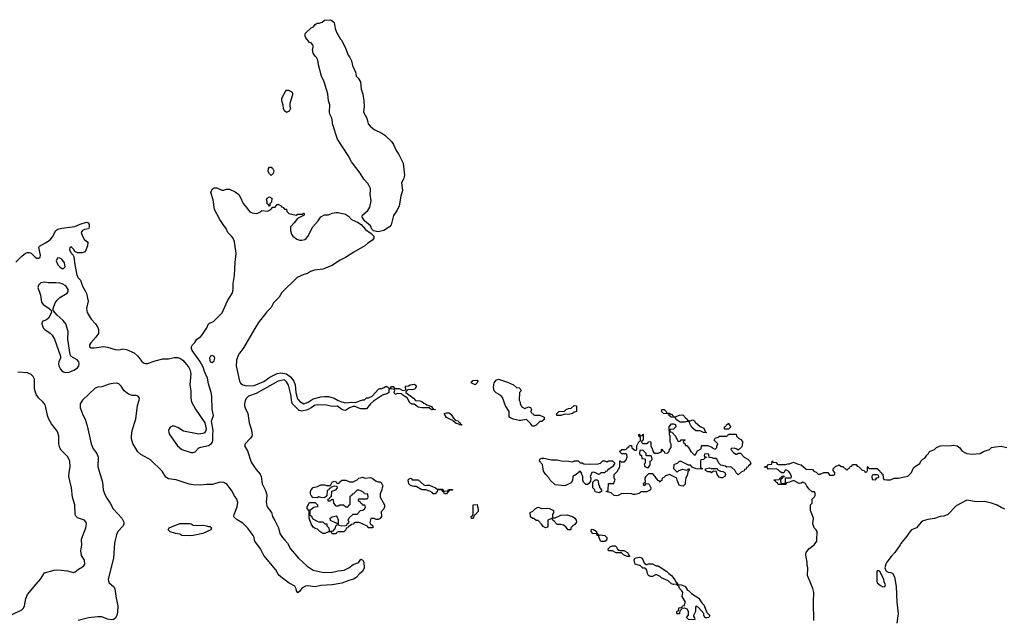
# Model space of a CAD drawing. Header units: inches. Extents: x 2494115 to 2685112, y 774173 to 915163.
# Tile 18 of 215: x 2525589 to 2535923, y 839159 to 845462. Entities that reach past the tile are written whole.
import ezdxf

# ---------------------------------------------------------------- set-up
doc = ezdxf.new("R2010")
doc.units = ezdxf.units.IN
doc.header["$MEASUREMENT"] = 0
for name, color, linetype in [('C5823', 7, 'Continuous'), ('C5824', 7, 'Continuous'), ('C5833', 7, 'Continuous'), ('C5834', 7, 'Continuous')]:
    doc.layers.add(name, color=color, linetype=linetype)

msp = doc.modelspace()

# ---------------------------------------------------------------- linework, layer by layer
at = {"layer": 'C5823', "color": 5, "elevation": 20}
for points in [[(2525510, 839221), (2525610, 839270), (2525630, 839285), (2525640, 839310), (2525653, 839387), (2525671, 839429), (2525761, 839539), (2525809, 839590), (2525850, 839656), (2525950, 839686), (2525990, 839689), (2526090, 839679), (2526150, 839661), (2526170, 839667), (2526205, 839695), (2526250, 839719), (2526262, 839730), (2526273, 839750), (2526270, 839789), (2526239, 839839), (2526231, 839890), (2526240, 839950), (2526239, 840000)], [(2526592, 840000), (2526585, 839970), (2526575, 839810), (2526518, 839590), (2526521, 839570), (2526530, 839554), (2526575, 839515), (2526589, 839489), (2526601, 839390), (2526620, 839310), (2526616, 839244), (2526609, 839210), (2526590, 839180), (2526572, 839168), (2526550, 839163), (2526510, 839170), (2526450, 839195), (2526410, 839197), (2526310, 839184), (2526204, 839156)], [(2528372, 840000), (2528399, 839970), (2528430, 839910), (2528516, 839810), (2528606, 839726), (2528670, 839685), (2528763, 839663), (2528860, 839660), (2528930, 839677), (2528995, 839685), (2529044, 839710), (2529090, 839744), (2529138, 839762), (2529149, 839771), (2529170, 839802), (2529191, 839791), (2529202, 839770), (2529206, 839710), (2529187, 839673), (2529158, 839650), (2529121, 839610), (2529091, 839590), (2529043, 839577), (2528970, 839550), (2528870, 839533), (2528750, 839526), (2528690, 839512), (2528610, 839520), (2528590, 839518), (2528550, 839497), (2528530, 839464), (2528510, 839449), (2528494, 839470), (2528490, 839490), (2528476, 839516), (2528417, 839550), (2528361, 839590), (2528313, 839630), (2528297, 839650), (2528277, 839690), (2528150, 839841), (2528118, 839910), (2528057, 839990), (2528055, 840000)]]:
    msp.add_lwpolyline(points, dxfattribs=at)
at = {"layer": 'C5824', "color": 5, "elevation": 20}
for points in [[(2529350, 843236), (2529304, 843245), (2529285, 843265), (2529270, 843299), (2529209, 843350), (2529182, 843390), (2529188, 843410), (2529242, 843458), (2529265, 843495), (2529278, 843562), (2529268, 843630), (2529272, 843670), (2529270, 843690), (2529258, 843718), (2529242, 843742), (2529201, 843790), (2529164, 843850), (2529070, 843969), (2529038, 844038), (2528924, 844210), (2528874, 844370), (2528874, 844390), (2528864, 844430), (2528845, 844470), (2528841, 844490), (2528844, 844570), (2528832, 844612), (2528823, 844683), (2528784, 844810), (2528758, 844870), (2528727, 844990), (2528719, 845039), (2528706, 845066), (2528690, 845079), (2528669, 845110), (2528663, 845150), (2528669, 845170), (2528669, 845189), (2528663, 845203), (2528650, 845218), (2528630, 845222), (2528594, 845270), (2528586, 845290), (2528584, 845310), (2528590, 845322), (2528650, 845376), (2528674, 845386), (2528690, 845411), (2528710, 845425), (2528734, 845426), (2528763, 845437), (2528790, 845458), (2528850, 845462), (2528870, 845451), (2528890, 845431), (2528901, 845370), (2528914, 845330), (2528956, 845256), (2528970, 845242), (2529010, 845162), (2529035, 845090), (2529050, 845071), (2529070, 845031), (2529081, 844981), (2529115, 844910), (2529122, 844870), (2529142, 844850), (2529165, 844810), (2529173, 844733), (2529190, 844682), (2529201, 844610), (2529203, 844550), (2529197, 844490), (2529231, 844430), (2529247, 844370), (2529266, 844346), (2529310, 844310), (2529390, 844272), (2529421, 844250), (2529490, 844185), (2529513, 844153), (2529541, 844090), (2529568, 844048), (2529615, 843955), (2529627, 843830), (2529617, 843790), (2529596, 843750), (2529607, 843670), (2529590, 843610), (2529572, 843510), (2529550, 843464), (2529513, 843407), (2529488, 843310), (2529470, 843287), (2529410, 843250)], [(2528390, 844488), (2528370, 844506), (2528358, 844530), (2528356, 844564), (2528342, 844610), (2528342, 844630), (2528348, 844652), (2528378, 844710), (2528390, 844722), (2528410, 844722), (2528444, 844704), (2528454, 844690), (2528453, 844673), (2528424, 844584), (2528424, 844556), (2528432, 844530), (2528417, 844503)], [(2528230, 843826), (2528210, 843846), (2528198, 843870), (2528200, 843900), (2528210, 843914), (2528230, 843914), (2528244, 843904), (2528255, 843875), (2528251, 843849)], [(2528210, 843506), (2528202, 843522), (2528186, 843530), (2528186, 843550), (2528178, 843570), (2528186, 843590), (2528210, 843602), (2528234, 843590), (2528232, 843548), (2528214, 843530), (2528214, 843510)], [(2525990, 842962), (2525978, 842950), (2525971, 842930), (2525990, 842891), (2526010, 842867), (2526030, 842851), (2526050, 842851), (2526065, 842870), (2526061, 842910), (2526030, 842949), (2526010, 842959)], [(2525850, 842706), (2525810, 842701), (2525785, 842675), (2525780, 842650), (2525807, 842570), (2525817, 842497), (2525834, 842474), (2525896, 842436), (2525916, 842416), (2525921, 842410), (2525923, 842390), (2525890, 842329), (2525870, 842312), (2525824, 842296), (2525822, 842270), (2525828, 842248), (2525836, 842230), (2525852, 842212), (2525910, 842172), (2525930, 842152), (2525955, 842110), (2526017, 841930), (2526016, 841910), (2525999, 841870), (2525997, 841850), (2526000, 841830), (2526016, 841796), (2526030, 841778), (2526050, 841765), (2526070, 841760), (2526110, 841763), (2526156, 841784), (2526195, 841810), (2526210, 841830), (2526215, 841850), (2526211, 841870), (2526192, 841892), (2526130, 841927), (2526119, 841950), (2526095, 842110), (2526098, 842190), (2526074, 842270), (2526046, 842306), (2525981, 842361), (2525939, 842410), (2525941, 842430), (2525963, 842490), (2525982, 842518), (2526010, 842548), (2526086, 842594), (2526097, 842610), (2526099, 842630), (2526073, 842670), (2526034, 842690), (2526010, 842696), (2525970, 842702), (2525890, 842700)], [(2527610, 841939), (2527592, 841930), (2527581, 841910), (2527590, 841872), (2527610, 841865), (2527630, 841882), (2527637, 841910), (2527630, 841928)], [(2529210, 840652), (2529270, 840658), (2529290, 840651), (2529330, 840618), (2529350, 840611), (2529370, 840611), (2529384, 840604), (2529402, 840570), (2529392, 840550), (2529391, 840529), (2529373, 840487), (2529372, 840450), (2529418, 840370), (2529418, 840350), (2529411, 840329), (2529384, 840296), (2529385, 840250), (2529371, 840229), (2529350, 840218), (2529330, 840218), (2529310, 840228), (2529274, 840226), (2529265, 840185), (2529272, 840172), (2529294, 840150), (2529294, 840130), (2529248, 840128), (2529242, 840142), (2529170, 840178), (2529150, 840186), (2529110, 840186), (2529098, 840182), (2529090, 840168), (2529070, 840166), (2529050, 840146), (2529038, 840142), (2529034, 840130), (2529014, 840126), (2529012, 840110), (2528990, 840088), (2528930, 840086), (2528918, 840082), (2528910, 840068), (2528868, 840068), (2528862, 840082), (2528850, 840086), (2528830, 840086), (2528791, 840069), (2528770, 840069), (2528738, 840090), (2528714, 840114), (2528690, 840122), (2528670, 840138), (2528649, 840170), (2528629, 840230), (2528627, 840307), (2528607, 840333), (2528606, 840350), (2528630, 840394), (2528690, 840394), (2528714, 840370), (2528714, 840350), (2528692, 840348), (2528678, 840342), (2528634, 840310), (2528634, 840270), (2528638, 840258), (2528650, 840254), (2528665, 840225), (2528710, 840198), (2528730, 840192), (2528771, 840191), (2528793, 840173), (2528814, 840170), (2528814, 840150), (2528834, 840130), (2528838, 840098), (2528870, 840094), (2528882, 840098), (2528890, 840114), (2528902, 840118), (2528906, 840150), (2528922, 840158), (2528926, 840170), (2528918, 840178), (2528910, 840178), (2528850, 840206), (2528849, 840231), (2528870, 840245), (2528910, 840254), (2528922, 840242), (2528932, 840212), (2528933, 840173), (2528938, 840158), (2528970, 840152), (2529007, 840153), (2529022, 840158), (2529026, 840170), (2529046, 840190), (2529038, 840210), (2529047, 840233), (2529090, 840274), (2529130, 840274), (2529167, 840313), (2529190, 840314), (2529210, 840334), (2529218, 840350), (2529210, 840366), (2529187, 840367), (2529182, 840382), (2529168, 840388), (2529162, 840402), (2529147, 840407), (2529146, 840430), (2529150, 840434), (2529230, 840434), (2529242, 840438), (2529246, 840450), (2529242, 840482), (2529207, 840487), (2529202, 840502), (2529176, 840516), (2529150, 840526), (2529130, 840526), (2529093, 840487), (2529078, 840482), (2529070, 840466), (2529058, 840462), (2529054, 840450), (2529054, 840370), (2529038, 840362), (2529033, 840347), (2529013, 840347), (2528987, 840367), (2528950, 840368), (2528930, 840358), (2528910, 840358), (2528886, 840390), (2528882, 840422), (2528870, 840426), (2528858, 840422), (2528852, 840408), (2528826, 840410), (2528827, 840433), (2528842, 840438), (2528847, 840453), (2528862, 840458), (2528867, 840513), (2528906, 840530), (2528926, 840550), (2528922, 840562), (2528890, 840566), (2528862, 840558), (2528853, 840547), (2528838, 840542), (2528833, 840527), (2528818, 840522), (2528813, 840467), (2528790, 840446), (2528750, 840448), (2528730, 840455), (2528710, 840446), (2528667, 840447), (2528648, 840468), (2528643, 840483), (2528642, 840510), (2528648, 840530), (2528670, 840552), (2528716, 840564), (2528750, 840582), (2528790, 840582), (2528810, 840574), (2528850, 840574), (2528868, 840610), (2528890, 840618), (2528912, 840612), (2528918, 840598), (2528930, 840594), (2528942, 840598), (2528946, 840610), (2528970, 840631), (2529011, 840631), (2529050, 840614), (2529090, 840614), (2529130, 840632), (2529150, 840651), (2529190, 840662)], [(2527450, 840154), (2527510, 840159), (2527551, 840151), (2527570, 840142), (2527590, 840142), (2527602, 840130), (2527594, 840110), (2527510, 840069), (2527410, 840049), (2527370, 840045), (2527290, 840049), (2527270, 840062), (2527226, 840070), (2527170, 840089), (2527148, 840110), (2527158, 840130), (2527270, 840176), (2527370, 840174), (2527390, 840171), (2527410, 840159)]]:
    msp.add_lwpolyline(points, close=True, dxfattribs=at)
for points in [[(2525550, 842917), (2525610, 842980), (2525650, 843012), (2525670, 843019), (2525690, 843020), (2525710, 843011), (2525750, 842971), (2525770, 842959), (2525790, 842959), (2525797, 842963), (2525804, 842970), (2525807, 842990), (2525789, 843070), (2525796, 843084), (2525861, 843119), (2525910, 843153), (2525935, 843185), (2525967, 843250), (2525990, 843265), (2526030, 843275), (2526169, 843291), (2526223, 843317), (2526290, 843336), (2526311, 843331), (2526318, 843310), (2526317, 843283), (2526310, 843266), (2526270, 843262), (2526250, 843249), (2526236, 843230), (2526247, 843190), (2526270, 843151), (2526296, 843136), (2526305, 843125), (2526301, 843090), (2526275, 843025), (2526246, 843014), (2526195, 843015), (2526169, 843029), (2526154, 843054), (2526130, 843078), (2526114, 843070), (2526112, 843050), (2526122, 843022), (2526151, 842991), (2526157, 842977), (2526167, 842890), (2526190, 842782), (2526207, 842750), (2526228, 842728), (2526247, 842667), (2526278, 842618), (2526290, 842590), (2526307, 842510), (2526290, 842430), (2526298, 842390), (2526341, 842321), (2526384, 842270), (2526410, 842231), (2526418, 842210), (2526416, 842170), (2526388, 842130), (2526335, 842070), (2526322, 842050), (2526322, 842030), (2526340, 842020), (2526370, 842018), (2526470, 842031), (2526510, 842024), (2526590, 842000), (2526630, 841999), (2526670, 842007), (2526710, 842002), (2526790, 841967), (2526830, 841930), (2526870, 841876), (2526890, 841861), (2526910, 841855), (2526930, 841855), (2527010, 841882), (2527090, 841902), (2527150, 841902), (2527210, 841918), (2527250, 841917), (2527270, 841910), (2527303, 841890), (2527360, 841820), (2527376, 841790), (2527385, 841750), (2527376, 841630), (2527386, 841566), (2527386, 841490), (2527392, 841452), (2527435, 841375), (2527533, 841233), (2527546, 841170), (2527543, 841150), (2527532, 841128), (2527510, 841118), (2527470, 841111), (2527310, 841144), (2527250, 841183), (2527210, 841198), (2527190, 841196), (2527170, 841185), (2527158, 841170), (2527152, 841150), (2527153, 841130), (2527163, 841110), (2527245, 840990), (2527290, 840950), (2527390, 840921), (2527410, 840919), (2527430, 840928), (2527471, 840969), (2527490, 840976), (2527570, 840993), (2527598, 841010), (2527613, 841030), (2527617, 841050), (2527615, 841110), (2527619, 841150), (2527604, 841250), (2527623, 841310), (2527611, 841370), (2527605, 841510), (2527598, 841550), (2527570, 841642), (2527561, 841701), (2527530, 841769), (2527515, 841815), (2527480, 841880), (2527401, 841990), (2527392, 842010), (2527392, 842030), (2527403, 842050), (2527426, 842074), (2527449, 842110), (2527486, 842134), (2527506, 842154), (2527554, 842230), (2527570, 842271), (2527581, 842279), (2527624, 842296), (2527713, 842387), (2527770, 842511), (2527823, 842597), (2527830, 842630), (2527830, 842694), (2527843, 842777), (2527850, 842914), (2527862, 843010), (2527842, 843130), (2527828, 843168), (2527811, 843191), (2527772, 843230), (2527756, 843270), (2527730, 843301), (2527690, 843365), (2527634, 843470), (2527619, 843570), (2527595, 843650), (2527610, 843682), (2527630, 843698), (2527658, 843698), (2527710, 843672), (2527730, 843672), (2527756, 843684), (2527790, 843685), (2527850, 843655), (2527890, 843626), (2527904, 843604), (2527934, 843534), (2527971, 843490), (2527986, 843465), (2528006, 843445), (2528030, 843434), (2528070, 843428), (2528089, 843431), (2528116, 843444), (2528130, 843458), (2528190, 843452), (2528226, 843470), (2528247, 843493), (2528270, 843494), (2528290, 843522), (2528310, 843522), (2528334, 843510), (2528338, 843498), (2528350, 843494), (2528370, 843474), (2528390, 843474), (2528392, 843450), (2528414, 843430), (2528490, 843412), (2528510, 843422), (2528558, 843422), (2528569, 843431), (2528574, 843430), (2528574, 843410), (2528505, 843375), (2528470, 843329), (2528431, 843290), (2528431, 843250), (2528441, 843210), (2528456, 843190), (2528498, 843158), (2528530, 843150), (2528550, 843150), (2528583, 843157), (2528595, 843165), (2528612, 843188), (2528667, 843290), (2528723, 843350), (2528750, 843395), (2528790, 843415), (2528830, 843415), (2528870, 843431), (2528910, 843439), (2528930, 843439), (2529010, 843423), (2529039, 843399), (2529070, 843366), (2529136, 843336), (2529173, 843313), (2529220, 843260), (2529279, 843219), (2529306, 843190), (2529307, 843170), (2529291, 843150), (2529242, 843118), (2529210, 843090), (2529096, 843024), (2529010, 842967), (2528944, 842936), (2528870, 842882), (2528770, 842843), (2528685, 842835), (2528642, 842818), (2528610, 842799), (2528572, 842788), (2528503, 842757), (2528341, 842599), (2528312, 842550), (2528254, 842490), (2528230, 842441), (2528184, 842396), (2528097, 842283), (2528057, 842223), (2527936, 842010), (2527896, 841964), (2527881, 841939), (2527864, 841890), (2527862, 841830), (2527896, 841670), (2527908, 841648), (2527930, 841632), (2527970, 841619), (2528050, 841625), (2528153, 841667), (2528215, 841710), (2528290, 841748), (2528330, 841757), (2528390, 841746), (2528430, 841716), (2528467, 841670), (2528481, 841630), (2528487, 841550), (2528506, 841485), (2528530, 841456), (2528570, 841431), (2528618, 841450), (2528670, 841485), (2528750, 841503), (2528790, 841507), (2528830, 841507), (2528890, 841491), (2528930, 841465), (2528971, 841451), (2529010, 841443), (2529070, 841450), (2529110, 841445), (2529190, 841472), (2529207, 841473), (2529230, 841494), (2529250, 841494), (2529290, 841512), (2529356, 841584), (2529370, 841592), (2529387, 841593), (2529416, 841604), (2529428, 841612), (2529450, 841614), (2529458, 841598), (2529470, 841594), (2529482, 841598), (2529490, 841614), (2529510, 841614), (2529518, 841598), (2529533, 841593), (2529571, 841591), (2529610, 841572), (2529627, 841573), (2529642, 841578), (2529646, 841590), (2529638, 841598), (2529635, 841610), (2529643, 841617), (2529670, 841621), (2529689, 841631), (2529730, 841636), (2529746, 841626), (2529751, 841611), (2529736, 841585), (2529710, 841579), (2529690, 841582), (2529662, 841578), (2529642, 841558), (2529642, 841550), (2529722, 841490), (2529745, 841465), (2529790, 841463), (2529810, 841456), (2529830, 841438), (2529850, 841431), (2529861, 841421), (2529910, 841402), (2529930, 841374), (2529954, 841370), (2529910, 841369), (2529888, 841388), (2529809, 841389), (2529770, 841395), (2529730, 841426), (2529710, 841426), (2529683, 841443), (2529655, 841495), (2529610, 841522), (2529597, 841537), (2529550, 841538), (2529530, 841528), (2529518, 841550), (2529526, 841570), (2529522, 841582), (2529490, 841588), (2529473, 841587), (2529462, 841578), (2529462, 841550), (2529450, 841538), (2529397, 841523), (2529302, 841458), (2529271, 841430), (2529230, 841378), (2529170, 841379), (2529150, 841384), (2529110, 841404), (2529090, 841404), (2529052, 841390), (2529010, 841362), (2528990, 841364), (2528970, 841373), (2528925, 841405), (2528870, 841404), (2528810, 841418), (2528710, 841419), (2528685, 841415), (2528650, 841390), (2528611, 841369), (2528550, 841353), (2528522, 841362), (2528453, 841430), (2528445, 841450), (2528434, 841530), (2528410, 841628), (2528390, 841662), (2528370, 841684), (2528302, 841670), (2528070, 841541), (2527990, 841510), (2527968, 841492), (2527955, 841465), (2527949, 841431), (2527950, 841410), (2527955, 841390), (2527984, 841330), (2527998, 841230), (2528020, 841170), (2528030, 841110), (2528025, 841090), (2528010, 841070), (2527954, 841010), (2527950, 840990), (2527979, 840939), (2528018, 840818), (2528066, 840746), (2528113, 840693), (2528122, 840670), (2528134, 840590), (2528170, 840520), (2528181, 840490), (2528184, 840470), (2528176, 840404), (2528182, 840362), (2528196, 840336), (2528233, 840290), (2528243, 840250), (2528268, 840208), (2528304, 840130), (2528321, 840070), (2528347, 840027), (2528372, 840000)], [(2526239, 840000), (2526239, 840010), (2526284, 840130), (2526289, 840170), (2526286, 840186), (2526270, 840211), (2526196, 840236), (2526181, 840250), (2526172, 840270), (2526167, 840370), (2526143, 840450), (2526133, 840550), (2526105, 840670), (2526107, 840710), (2526120, 840770), (2526117, 840830), (2526095, 840875), (2526026, 840946), (2526012, 840970), (2526000, 841010), (2526001, 841090), (2525990, 841130), (2525975, 841155), (2525922, 841222), (2525896, 841270), (2525880, 841310), (2525859, 841410), (2525850, 841430), (2525832, 841452), (2525790, 841490), (2525762, 841530), (2525743, 841590), (2525745, 841675), (2525743, 841690), (2525730, 841717), (2525710, 841738), (2525670, 841756), (2525570, 841762)], [(2528055, 840000), (2528049, 840030), (2528039, 840050), (2527985, 840125), (2527930, 840179), (2527870, 840213), (2527841, 840241), (2527837, 840250), (2527841, 840270), (2527870, 840350), (2527877, 840397), (2527867, 840430), (2527844, 840464), (2527817, 840517), (2527765, 840585), (2527730, 840604), (2527690, 840608), (2527614, 840586), (2527590, 840583), (2527550, 840585), (2527490, 840577), (2527410, 840581), (2527369, 840589), (2527230, 840634), (2527150, 840643), (2527122, 840662), (2527083, 840723), (2526962, 840842), (2526939, 840859), (2526860, 840900), (2526828, 840928), (2526776, 841016), (2526764, 841064), (2526762, 841090), (2526771, 841151), (2526809, 841270), (2526826, 841414), (2526843, 841470), (2526845, 841490), (2526832, 841512), (2526810, 841518), (2526770, 841520), (2526730, 841533), (2526686, 841566), (2526655, 841615), (2526630, 841640), (2526610, 841649), (2526570, 841645), (2526530, 841638), (2526450, 841611), (2526410, 841606), (2526383, 841597), (2526249, 841471), (2526223, 841430), (2526224, 841390), (2526254, 841310), (2526276, 841270), (2526299, 841199), (2526338, 841010), (2526360, 840960), (2526398, 840910), (2526413, 840873), (2526409, 840770), (2526460, 840610), (2526467, 840530), (2526479, 840490), (2526497, 840450), (2526540, 840390), (2526570, 840330), (2526660, 840230), (2526683, 840190), (2526682, 840170), (2526675, 840150), (2526620, 840090), (2526604, 840056), (2526592, 840000)], [(2530000, 840527), (2529974, 840526), (2529972, 840510), (2529950, 840486), (2529930, 840488), (2529919, 840499), (2529894, 840514), (2529853, 840527), (2529810, 840528), (2529750, 840564), (2529730, 840564), (2529690, 840575), (2529675, 840590), (2529669, 840610), (2529668, 840632), (2529676, 840644), (2529690, 840651), (2529704, 840644), (2529710, 840634), (2529770, 840634), (2529830, 840582), (2529850, 840574), (2529862, 840578), (2529890, 840576), (2529954, 840550), (2529970, 840534), (2530000, 840534)]]:
    msp.add_lwpolyline(points, dxfattribs=at)
at = {"layer": 'C5833', "color": 5, "elevation": 20}
for points in [[(2531746, 840000), (2531744, 839996), (2531730, 839988), (2531690, 839986), (2531683, 840000)], [(2533924, 839156), (2533919, 839350), (2533923, 839450), (2533912, 839492), (2533859, 839630), (2533862, 839710), (2533855, 839735), (2533854, 839770), (2533842, 839822), (2533841, 839850), (2533845, 839870), (2533870, 839910), (2533929, 839951), (2533955, 839990), (2533956, 840000)], [(2534866, 840000), (2534836, 839964), (2534831, 839950), (2534776, 839870), (2534736, 839830), (2534691, 839770), (2534681, 839750), (2534671, 839710), (2534681, 839681), (2534690, 839672), (2534704, 839664), (2534730, 839662), (2534750, 839654), (2534770, 839614), (2534790, 839514), (2534795, 839350), (2534810, 839230), (2534794, 839130)]]:
    msp.add_lwpolyline(points, dxfattribs=at)
for points in [[(2531990, 839828), (2531966, 839830), (2531928, 839848), (2531907, 839867), (2531850, 839868), (2531810, 839888), (2531768, 839888), (2531766, 839910), (2531786, 839930), (2531810, 839942), (2531840, 839940), (2531850, 839934), (2531865, 839905), (2531877, 839897), (2531890, 839891), (2531931, 839891), (2531970, 839872), (2531982, 839842), (2531994, 839830)], [(2532164, 839744), (2532176, 839744), (2532190, 839752), (2532230, 839752), (2532271, 839731), (2532292, 839730), (2532382, 839670), (2532402, 839650), (2532430, 839631), (2532465, 839585), (2532480, 839560), (2532492, 839550), (2532494, 839534), (2532530, 839531), (2532570, 839516), (2532578, 839510), (2532597, 839477), (2532610, 839471), (2532641, 839441), (2532718, 839390), (2532746, 839346), (2532770, 839322), (2532800, 839240), (2532831, 839209), (2532822, 839190), (2532804, 839184), (2532784, 839184), (2532769, 839209), (2532768, 839230), (2532715, 839295), (2532690, 839306), (2532682, 839298), (2532682, 839250), (2532662, 839210), (2532662, 839202), (2532673, 839187), (2532674, 839170), (2532670, 839166), (2532608, 839168), (2532586, 839190), (2532607, 839213), (2532608, 839250), (2532595, 839275), (2532570, 839288), (2532538, 839282), (2532532, 839268), (2532518, 839262), (2532513, 839227), (2532490, 839226), (2532486, 839230), (2532486, 839250), (2532502, 839258), (2532508, 839290), (2532528, 839292), (2532542, 839298), (2532546, 839310), (2532566, 839314), (2532566, 839326), (2532578, 839350), (2532542, 839410), (2532548, 839450), (2532538, 839470), (2532518, 839490), (2532506, 839514), (2532506, 839526), (2532494, 839526), (2532478, 839538), (2532450, 839535), (2532430, 839542), (2532394, 839574), (2532325, 839605), (2532310, 839618), (2532276, 839636), (2532264, 839636), (2532230, 839618), (2532210, 839618), (2532190, 839628), (2532178, 839650), (2532170, 839686), (2532160, 839700), (2532150, 839708), (2532130, 839706), (2532106, 839730), (2532049, 839749), (2532038, 839790), (2532046, 839810), (2532090, 839822), (2532110, 839818), (2532122, 839810), (2532144, 839764)], [(2534610, 839678), (2534590, 839678), (2534585, 839670), (2534586, 839570), (2534590, 839554), (2534623, 839523), (2534650, 839512), (2534670, 839514), (2534678, 839530), (2534663, 839563), (2534658, 839590), (2534618, 839670)]]:
    msp.add_lwpolyline(points, close=True, dxfattribs=at)
at = {"layer": 'C5834', "color": 5, "elevation": 20}
for points in [[(2530370, 841629), (2530326, 841650), (2530345, 841675), (2530390, 841678), (2530398, 841670), (2530391, 841650)], [(2530890, 841382), (2530930, 841398), (2530950, 841391), (2530962, 841370), (2530954, 841350), (2530958, 841338), (2530972, 841332), (2530978, 841318), (2530993, 841313), (2531050, 841311), (2531094, 841290), (2531093, 841267), (2531070, 841246), (2531050, 841246), (2531010, 841208), (2530990, 841198), (2530970, 841198), (2530950, 841226), (2530910, 841268), (2530850, 841255), (2530830, 841255), (2530769, 841269), (2530726, 841290), (2530728, 841350), (2530689, 841410), (2530658, 841498), (2530640, 841520), (2530590, 841548), (2530569, 841569), (2530563, 841603), (2530565, 841630), (2530570, 841651), (2530590, 841681), (2530614, 841690), (2530710, 841659), (2530772, 841630), (2530804, 841604), (2530830, 841598), (2530842, 841590), (2530852, 841568), (2530834, 841550), (2530832, 841470), (2530842, 841450), (2530842, 841430), (2530860, 841400)], [(2531227, 841307), (2531226, 841330), (2531249, 841351), (2531307, 841353), (2531326, 841370), (2531350, 841382), (2531376, 841384), (2531410, 841412), (2531434, 841410), (2531434, 841350), (2531410, 841342), (2531390, 841329), (2531363, 841323), (2531300, 841320), (2531270, 841308)], [(2530214, 841214), (2530226, 841214), (2530231, 841211), (2530230, 841208), (2530206, 841210), (2530198, 841218), (2530170, 841225), (2530138, 841250), (2530136, 841256), (2530110, 841265), (2530070, 841289), (2530046, 841330), (2530070, 841338), (2530095, 841335), (2530118, 841318), (2530141, 841281), (2530161, 841261), (2530191, 841251), (2530198, 841238), (2530212, 841230)], [(2532422, 841322), (2532430, 841322), (2532450, 841294), (2532470, 841294), (2532513, 841313), (2532550, 841314), (2532580, 841280), (2532594, 841270), (2532598, 841258), (2532630, 841254), (2532650, 841262), (2532660, 841260), (2532670, 841254), (2532680, 841240), (2532730, 841192), (2532770, 841174), (2532782, 841142), (2532794, 841130), (2532794, 841126), (2532790, 841126), (2532766, 841130), (2532730, 841148), (2532687, 841147), (2532643, 841183), (2532618, 841230), (2532618, 841238), (2532610, 841246), (2532590, 841246), (2532570, 841238), (2532520, 841240), (2532482, 841262), (2532470, 841286), (2532426, 841290), (2532406, 841310), (2532402, 841322), (2532387, 841327), (2532348, 841328), (2532326, 841350), (2532328, 841370), (2532354, 841370), (2532374, 841350), (2532378, 841338), (2532410, 841332)], [(2532510, 841034), (2532522, 841038), (2532530, 841054), (2532570, 841054), (2532574, 841050), (2532558, 841042), (2532554, 841030), (2532558, 841018), (2532572, 841012), (2532574, 840994), (2532592, 840992), (2532610, 840974), (2532632, 840932), (2532670, 840894), (2532682, 840898), (2532703, 840937), (2532742, 840958), (2532746, 840990), (2532750, 840994), (2532810, 840994), (2532855, 840975), (2532870, 840962), (2532890, 840954), (2532907, 840973), (2532907, 840987), (2532915, 841010), (2532878, 841050), (2532888, 841072), (2532919, 841081), (2532933, 841093), (2533007, 841093), (2533022, 841098), (2533030, 841114), (2533110, 841114), (2533114, 841090), (2533134, 841070), (2533157, 841057), (2533176, 841036), (2533171, 840989), (2533164, 840976), (2533130, 840946), (2533116, 840956), (2533090, 840966), (2533058, 840962), (2533054, 840950), (2533080, 840920), (2533104, 840904), (2533116, 840904), (2533130, 840914), (2533153, 840913), (2533192, 840872), (2533230, 840852), (2533254, 840830), (2533262, 840810), (2533254, 840790), (2533238, 840782), (2533230, 840766), (2533218, 840762), (2533213, 840747), (2533198, 840742), (2533193, 840727), (2533164, 840716), (2533130, 840686), (2533110, 840706), (2533095, 840735), (2533063, 840763), (2533050, 840769), (2533010, 840768), (2532996, 840776), (2532948, 840788), (2532928, 840808), (2532908, 840848), (2532896, 840856), (2532870, 840858), (2532850, 840868), (2532830, 840866), (2532826, 840870), (2532822, 840902), (2532790, 840906), (2532778, 840902), (2532774, 840890), (2532778, 840878), (2532793, 840873), (2532793, 840867), (2532778, 840862), (2532770, 840846), (2532738, 840842), (2532734, 840830), (2532734, 840770), (2532738, 840758), (2532754, 840750), (2532750, 840746), (2532688, 840748), (2532647, 840767), (2532630, 840786), (2532610, 840786), (2532596, 840796), (2532530, 840826), (2532510, 840826), (2532492, 840808), (2532454, 840790), (2532453, 840753), (2532490, 840714), (2532508, 840732), (2532550, 840745), (2532590, 840734), (2532602, 840738), (2532610, 840754), (2532614, 840750), (2532614, 840730), (2532602, 840718), (2532598, 840690), (2532582, 840650), (2532572, 840610), (2532572, 840588), (2532552, 840568), (2532530, 840569), (2532510, 840578), (2532488, 840630), (2532486, 840650), (2532410, 840688), (2532366, 840674), (2532350, 840658), (2532334, 840650), (2532330, 840626), (2532318, 840622), (2532310, 840608), (2532302, 840622), (2532290, 840626), (2532268, 840650), (2532258, 840670), (2532235, 840695), (2532230, 840698), (2532190, 840698), (2532162, 840670), (2532152, 840650), (2532154, 840606), (2532134, 840590), (2532138, 840578), (2532150, 840574), (2532166, 840594), (2532191, 840591), (2532212, 840550), (2532210, 840528), (2532170, 840508), (2532110, 840508), (2532091, 840489), (2532050, 840478), (2532030, 840478), (2532010, 840486), (2531910, 840489), (2531870, 840469), (2531850, 840466), (2531830, 840469), (2531796, 840496), (2531746, 840510), (2531762, 840518), (2531766, 840530), (2531770, 840594), (2531826, 840594), (2531826, 840606), (2531838, 840630), (2531827, 840653), (2531828, 840690), (2531860, 840720), (2531888, 840770), (2531887, 840833), (2531893, 840833), (2531902, 840822), (2531936, 840824), (2531956, 840844), (2531966, 840870), (2531962, 840902), (2531950, 840906), (2531910, 840906), (2531886, 840930), (2531910, 840952), (2531947, 840953), (2531962, 840958), (2531966, 840970), (2531982, 840978), (2531990, 840994), (2532010, 840994), (2532014, 840970), (2532044, 840944), (2532056, 840944), (2532066, 840950), (2532066, 840990), (2532088, 841032), (2532102, 841038), (2532106, 841050), (2532106, 841070), (2532102, 841082), (2532086, 841090), (2532086, 841110), (2532093, 841113), (2532098, 841098), (2532110, 841094), (2532122, 841098), (2532130, 841114), (2532134, 841110), (2532134, 841050), (2532118, 841042), (2532114, 841030), (2532130, 841014), (2532170, 841014), (2532182, 841018), (2532190, 841034), (2532213, 841033), (2532214, 840990), (2532232, 840952), (2532233, 840933), (2532250, 840914), (2532290, 840912), (2532316, 840924), (2532326, 840930), (2532326, 840950), (2532330, 840954), (2532338, 840938), (2532354, 840930), (2532358, 840918), (2532390, 840914), (2532406, 840930), (2532408, 840952), (2532427, 840973), (2532427, 841007), (2532418, 841030), (2532418, 841090), (2532408, 841110), (2532406, 841190), (2532430, 841222), (2532450, 841222), (2532473, 841213), (2532474, 841190), (2532450, 841166), (2532418, 841162), (2532414, 841150), (2532418, 841138), (2532433, 841133), (2532471, 841091), (2532498, 841038)], [(2532990, 841166), (2532986, 841170), (2532986, 841190), (2533002, 841198), (2533006, 841210), (2533022, 841218), (2533030, 841232), (2533034, 841210), (2533052, 841190), (2533030, 841166)], [(2532130, 840946), (2532098, 840942), (2532094, 840910), (2532098, 840898), (2532114, 840890), (2532118, 840858), (2532150, 840854), (2532154, 840850), (2532154, 840810), (2532142, 840798), (2532150, 840774), (2532170, 840762), (2532190, 840762), (2532206, 840790), (2532206, 840830), (2532222, 840838), (2532226, 840850), (2532222, 840882), (2532210, 840886), (2532170, 840886), (2532166, 840890), (2532166, 840910)], [(2531170, 840845), (2531230, 840845), (2531272, 840832), (2531350, 840831), (2531390, 840822), (2531413, 840833), (2531450, 840834), (2531473, 840813), (2531492, 840812), (2531510, 840802), (2531570, 840798), (2531660, 840800), (2531686, 840810), (2531708, 840832), (2531730, 840834), (2531750, 840822), (2531770, 840834), (2531810, 840832), (2531834, 840810), (2531811, 840769), (2531761, 840739), (2531750, 840726), (2531738, 840722), (2531730, 840706), (2531690, 840706), (2531670, 840688), (2531615, 840715), (2531594, 840710), (2531578, 840670), (2531582, 840650), (2531580, 840620), (2531564, 840596), (2531550, 840586), (2531530, 840586), (2531506, 840610), (2531498, 840630), (2531498, 840670), (2531488, 840688), (2531487, 840707), (2531470, 840726), (2531430, 840688), (2531394, 840670), (2531392, 840628), (2531378, 840602), (2531310, 840569), (2531210, 840582), (2531158, 840630), (2531148, 840650), (2531110, 840688), (2531086, 840726), (2531076, 840796), (2531046, 840830), (2531049, 840851), (2531070, 840862), (2531090, 840862)], [(2532846, 840754), (2532910, 840754), (2532918, 840738), (2532944, 840724), (2532970, 840722), (2532991, 840711), (2532998, 840690), (2532990, 840668), (2532964, 840656), (2532950, 840655), (2532930, 840662), (2532908, 840690), (2532902, 840722), (2532870, 840726), (2532850, 840708), (2532836, 840716), (2532810, 840718), (2532786, 840730), (2532786, 840750), (2532830, 840758)], [(2534590, 840686), (2534550, 840686), (2534538, 840682), (2534534, 840670), (2534538, 840638), (2534570, 840634), (2534587, 840653), (2534602, 840658), (2534606, 840670), (2534602, 840682)], [(2531670, 840498), (2531630, 840509), (2531626, 840530), (2531606, 840550), (2531606, 840610), (2531630, 840632), (2531650, 840634), (2531662, 840622), (2531665, 840585), (2531673, 840567), (2531673, 840553), (2531694, 840530), (2531694, 840510), (2531690, 840508)], [(2530330, 840226), (2530326, 840250), (2530342, 840258), (2530347, 840273), (2530348, 840372), (2530390, 840374), (2530393, 840353), (2530402, 840330), (2530400, 840300), (2530370, 840266), (2530358, 840262), (2530350, 840226)], [(2531070, 840331), (2531130, 840335), (2531149, 840331), (2531192, 840310), (2531192, 840288), (2531182, 840270), (2531182, 840242), (2531190, 840234), (2531210, 840234), (2531270, 840262), (2531330, 840266), (2531391, 840250), (2531416, 840230), (2531431, 840210), (2531434, 840190), (2531417, 840163), (2531394, 840150), (2531374, 840130), (2531374, 840110), (2531370, 840108), (2531346, 840110), (2531320, 840140), (2531296, 840156), (2531270, 840166), (2531230, 840166), (2531200, 840200), (2531186, 840210), (2531182, 840222), (2531170, 840226), (2531134, 840210), (2531132, 840148), (2531124, 840136), (2531108, 840128), (2531083, 840143), (2531070, 840166), (2531030, 840206), (2531010, 840208), (2530987, 840227), (2530970, 840228), (2530950, 840246), (2530948, 840290), (2530975, 840305), (2530998, 840330), (2531030, 840345)]]:
    msp.add_lwpolyline(points, close=True, dxfattribs=at)
for points in [[(2533956, 840000), (2533958, 840090), (2533949, 840110), (2533929, 840129), (2533921, 840150), (2533915, 840170), (2533922, 840230), (2533888, 840312), (2533888, 840370), (2533906, 840390), (2533908, 840432), (2533930, 840454), (2533938, 840470), (2533938, 840490), (2533930, 840506), (2533908, 840508), (2533876, 840536), (2533850, 840566), (2533835, 840595), (2533810, 840608), (2533790, 840598), (2533770, 840595), (2533710, 840628), (2533670, 840608), (2533638, 840602), (2533630, 840586), (2533550, 840586), (2533542, 840602), (2533530, 840606), (2533522, 840622), (2533507, 840627), (2533507, 840633), (2533562, 840638), (2533568, 840652), (2533582, 840658), (2533587, 840673), (2533610, 840674), (2533614, 840666), (2533598, 840662), (2533593, 840647), (2533578, 840642), (2533574, 840630), (2533578, 840598), (2533610, 840594), (2533622, 840598), (2533626, 840610), (2533626, 840654), (2533686, 840654), (2533688, 840670), (2533678, 840698), (2533660, 840720), (2533636, 840736), (2533625, 840735), (2533610, 840706), (2533590, 840706), (2533570, 840718), (2533550, 840738), (2533530, 840748), (2533450, 840746), (2533430, 840766), (2533407, 840767), (2533410, 840774), (2533430, 840774), (2533450, 840794), (2533482, 840798), (2533486, 840830), (2533490, 840834), (2533498, 840818), (2533530, 840814), (2533538, 840798), (2533550, 840794), (2533630, 840794), (2533650, 840802), (2533670, 840802), (2533710, 840818), (2533758, 840798), (2533791, 840791), (2533844, 840744), (2533910, 840742), (2533925, 840725), (2533950, 840714), (2533970, 840694), (2533990, 840694), (2534029, 840711), (2534070, 840712), (2534090, 840682), (2534130, 840682), (2534146, 840690), (2534146, 840710), (2534126, 840730), (2534126, 840750), (2534150, 840774), (2534190, 840792), (2534210, 840774), (2534230, 840774), (2534270, 840734), (2534287, 840753), (2534302, 840758), (2534307, 840773), (2534322, 840778), (2534330, 840794), (2534370, 840794), (2534378, 840778), (2534393, 840773), (2534430, 840734), (2534453, 840733), (2534458, 840718), (2534470, 840714), (2534482, 840718), (2534486, 840730), (2534486, 840770), (2534490, 840774), (2534498, 840758), (2534510, 840754), (2534590, 840754), (2534598, 840738), (2534614, 840730), (2534618, 840718), (2534630, 840714), (2534638, 840698), (2534650, 840694), (2534653, 840653), (2534658, 840638), (2534690, 840632), (2534730, 840632), (2534769, 840651), (2534810, 840651), (2534909, 840671), (2534949, 840711), (2534970, 840758), (2534990, 840778), (2535035, 840805), (2535048, 840830), (2535068, 840850), (2535090, 840862), (2535110, 840892), (2535129, 840911), (2535138, 840930), (2535189, 840951), (2535210, 840971), (2535250, 840991), (2535368, 840992), (2535390, 840998), (2535429, 840991), (2535456, 840970), (2535479, 840939), (2535503, 840923), (2535531, 840911), (2535590, 840904), (2535669, 840911), (2535706, 840930), (2535769, 840951), (2535790, 840971), (2535830, 840981), (2535890, 840986), (2535950, 840971)], [(2530000, 840534), (2530030, 840534), (2530038, 840518), (2530050, 840514), (2530082, 840518), (2530090, 840532), (2530131, 840531), (2530130, 840526), (2530098, 840522), (2530094, 840510), (2530078, 840502), (2530070, 840488), (2530047, 840487), (2530042, 840502), (2530030, 840506), (2530022, 840522), (2530007, 840527), (2530000, 840527)], [(2535930, 840324), (2535890, 840342), (2535849, 840369), (2535789, 840389), (2535715, 840405), (2535630, 840401), (2535530, 840419), (2535419, 840361), (2535330, 840270), (2535290, 840252), (2535250, 840247), (2535190, 840227), (2535122, 840218), (2535070, 840204), (2535050, 840190), (2535002, 840130), (2534950, 840108), (2534930, 840088), (2534891, 840030), (2534866, 840000)], [(2531683, 840000), (2531666, 840034), (2531666, 840046), (2531649, 840049), (2531646, 840066), (2531606, 840070), (2531588, 840090), (2531590, 840114), (2531610, 840112), (2531630, 840102), (2531642, 840090), (2531642, 840082), (2531654, 840070), (2531658, 840058), (2531673, 840053), (2531683, 840057), (2531732, 840050), (2531751, 840030), (2531752, 840010), (2531746, 840000)]]:
    msp.add_lwpolyline(points, dxfattribs=at)

doc.saveas('drawing.dxf')
